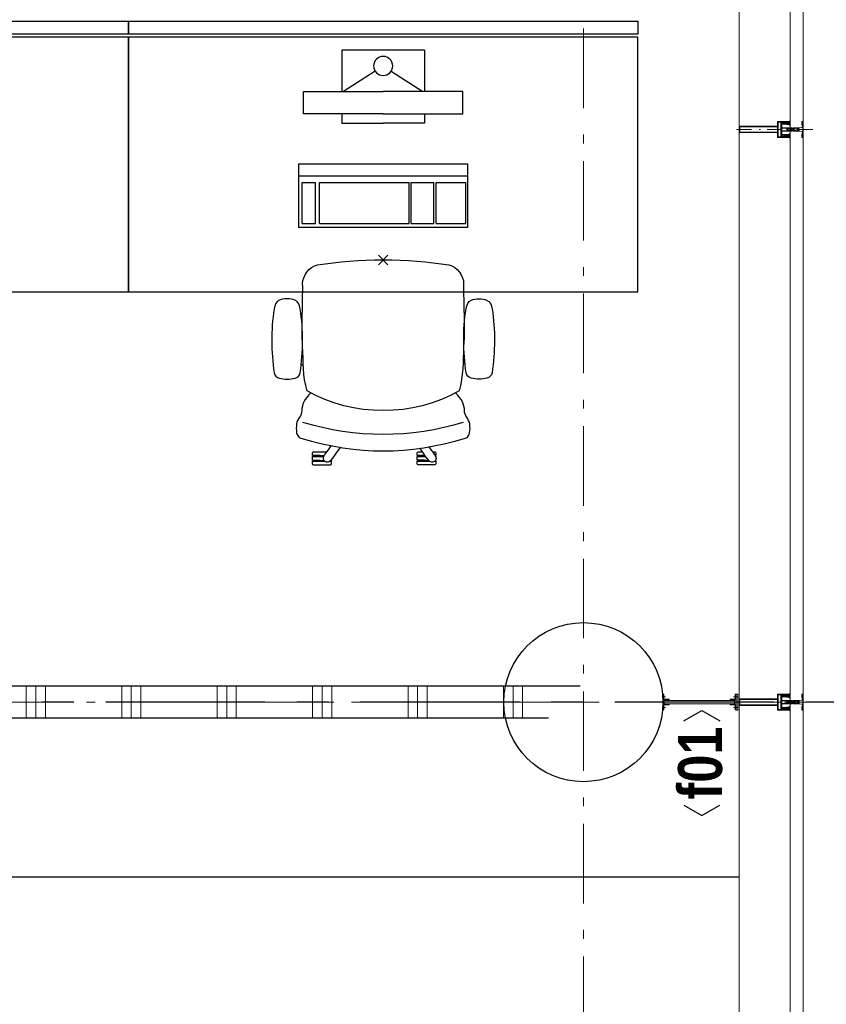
# Model space of a CAD drawing. Header units: millimetres. Extents: x 45699 to 251499, y 244 to 86446.
# Tile 205 of 240: x 238063 to 240598, y 50850 to 53945. Entities that reach past the tile are written whole.
import ezdxf
from ezdxf.enums import TextEntityAlignment as Align

# ---------------------------------------------------------------- set-up
doc = ezdxf.new("R2010")
doc.units = ezdxf.units.MM
doc.header["$LTSCALE"] = 400
doc.header["$PDMODE"] = 3
doc.header["$PDSIZE"] = 15
for name, pattern in [('CENTER', [2, 1.25, -0.25, 0.25, -0.25]), ('STYLE_06', [1.041641, 0.625, -0.208282, 0.069427, -0.138931]), ('STYLE_15', [0.240945, 0.11811, -0.059055, 0.004724, -0.059055]), ('STYLE_16', [0.177165, 0.11811, -0.059055])]:
    doc.linetypes.add(name, pattern=pattern)
for name, color, linetype in [('-gd', 2, 'Continuous'), ('inlay', 6, 'Continuous'), ('inr', 4, 'Continuous'), ('plat', 5, 'Continuous'), ('sona-s008_ip0', 7, 'Continuous'), ('stramien', 1, 'CENTER'), ('symbol', 1, 'Continuous')]:
    doc.layers.add(name, color=color, linetype=linetype)
for name, color, linetype, lineweight in [('Buitenkozijnen', 140, 'Continuous', 15), ('Kozijnmerken', 43, 'Continuous', 9), ('mat-beton (ihwg)', 5, 'Continuous', 25), ('mat-scheidingswand-horizontaal', 5, 'Continuous', 25), ('mat-staal', 5, 'Continuous', 25), ('None', 7, 'Continuous', 9)]:
    doc.layers.add(name, color=color, linetype=linetype, lineweight=lineweight)
doc.styles.add('Arial Narrow (bold)', font='ARIALNB.TTF', dxfattribs={"height": 172.861111})

# ---------------------------------------------------------------- blocks, each defined once
blk = doc.blocks.new('*U497')
at = {"layer": 'None', "color": 8, "lineweight": 5, "flags": 128}
for points in [[(-5, -154.3), (-5, -154.3, 0.414214), (-5.5, -154.8), (-5.5, -172.5), (-5.5, -172.5, 0.414214), (-5, -173), (-4, -173), (-4, -173, 0.414214), (-3.5, -172.5), (-3.5, -172.5, 0.414214), (-4, -172), (-4.5, -172), (-4.5, -168.8), (-4.5, -168.8, -0.414214), (-4, -168.3), (-2.7, -168.3), (-2.7, -168.3, 0.221695), (-1.9, -167.9), (-0.8, -166.5), (-0.8, -166.5, -0.466308), (0.8, -166.5), (2, -167.9), (2, -167.9, 0.221695), (2.7, -168.3), (4, -168.3), (4, -168.3, -0.414214), (4.5, -168.8), (4.5, -172), (4, -172), (4, -172, 0.414214), (3.5, -172.5), (3.5, -172.5, 0.414214), (4, -173), (5, -173), (5, -173, 0.414214), (5.5, -172.5), (5.5, -154.8), (5.5, -154.8, 0.414214), (5, -154.3), (4.7, -154.3), (4.7, -155), (4.7, -155, -0.414214), (4.4, -155.3), (4.1, -155.3), (4.1, -155.3, -0.414214), (3.3, -154.5), (3.3, -150.6), (3.3, -150.6, -0.414214), (4.1, -149.8), (4.4, -149.8), (4.4, -149.8, -0.414214), (4.7, -150.1), (4.7, -150.8), (5, -150.8), (5, -150.8, 0.414214), (5.5, -150.3), (5.5, -137.6), (5.5, -137.6, 0.351868), (5.3, -137.3), (5.3, -137.3, 0.351868), (4.9, -137.5), (4.1, -139.2), (4.1, -139.2, 0.314902), (4.2, -139.4), (4.5, -139.7), (4.5, -139.7, -0.198912), (4.5, -139.9), (4.5, -140.1), (4.5, -140.1, -0.198912), (4.5, -140.3), (4.2, -140.6), (4.2, -140.6, 0.414214), (4.2, -140.8), (4.5, -141.1), (4.5, -141.1, -0.198912), (4.5, -141.3), (4.5, -141.5), (4.5, -141.5, -0.198912), (4.5, -141.7), (4.2, -142), (4.2, -142, 0.414214), (4.2, -142.2), (4.5, -142.5), (4.5, -142.5, -0.198912), (4.5, -142.7), (4.5, -143.2), (4.5, -143.2, -0.087489), (4.5, -143.3), (4.2, -144.1), (4.2, -148.5), (4.2, -148.5, -0.414214), (3.9, -148.8), (-3.9, -148.8), (-3.9, -148.8, -0.414214), (-4.2, -148.5), (-4.2, -144.1), (-4.5, -143.3), (-4.5, -143.3, -0.087489), (-4.5, -143.2), (-4.5, -142.7), (-4.5, -142.7, -0.198912), (-4.4, -142.5), (-4.1, -142.2), (-4.1, -142.2, 0.414214), (-4.1, -142), (-4.4, -141.7), (-4.4, -141.7, -0.198912), (-4.5, -141.5), (-4.5, -141.3), (-4.5, -141.3, -0.198912), (-4.4, -141.1), (-4.1, -140.8), (-4.1, -140.8, 0.414214), (-4.1, -140.6), (-4.4, -140.3), (-4.4, -140.3, -0.198912), (-4.5, -140.1), (-4.5, -139.9), (-4.5, -139.9, -0.198912), (-4.4, -139.7), (-4.1, -139.4), (-4.1, -139.4, 0.314902), (-4.1, -139.2), (-4.9, -137.5), (-4.9, -137.5, 0.351868), (-5.3, -137.3), (-5.3, -137.3, 0.351868), (-5.5, -137.6), (-5.5, -150.3), (-5.5, -150.3, 0.414214), (-5, -150.8), (-4.7, -150.8), (-4.7, -150.1), (-4.7, -150.1, -0.414214), (-4.4, -149.8), (-4.1, -149.8), (-4.1, -149.8, -0.414214), (-3.3, -150.6), (-3.3, -154.5), (-3.3, -154.5, -0.414214), (-4.1, -155.3), (-4.4, -155.3), (-4.4, -155.3, -0.414214), (-4.7, -155), (-4.7, -154.3)], [(-1.8, -149.8, 0.414214), (-2.3, -150.3), (-2.3, -155.1), (-2.3, -155.1, 0.414214), (-2.1, -155.3), (2.1, -155.3), (2.1, -155.3, 0.414214), (2.3, -155.1), (2.3, -150.3), (2.3, -150.3, 0.414214), (1.8, -149.8), (-1.8, -149.8)], [(-4.5, -161.7, -0.414214), (-4, -161.2), (-2.7, -161.2), (-2.7, -161.2, 0.414214), (-2.5, -161), (-2.5, -160.4), (-2.5, -160.4, 0.414214), (-2.7, -160.2), (-4, -160.2), (-4, -160.2, -0.414214), (-4.5, -159.7), (-4.5, -156.8), (-4.5, -156.8, -0.414214), (-4, -156.3), (4, -156.3), (4, -156.3, -0.414214), (4.5, -156.8), (4.5, -159.7), (4.5, -159.7, -0.414214), (4, -160.2), (2.7, -160.2), (2.7, -160.2, 0.414214), (2.5, -160.4), (2.5, -161), (2.5, -161, 0.414214), (2.7, -161.2), (4, -161.2), (4, -161.2, -0.414214), (4.5, -161.7), (4.5, -166.8), (4.5, -166.8, -0.414214), (4, -167.3), (3, -167.3), (3, -167.3, -0.221695), (2.6, -167.1), (1.5, -165.9), (1.5, -165.9, 0.466308), (-1.5, -165.9), (-2.6, -167.1), (-2.6, -167.1, -0.221695), (-2.9, -167.3), (-4, -167.3), (-4, -167.3, -0.414214), (-4.5, -166.8), (-4.5, -161.7)]]:
    blk.add_lwpolyline(points, format="xyb", close=True, dxfattribs=at)
blk = doc.blocks.new('*U498')
at = {"layer": 'None', "color": 8, "lineweight": 5, "flags": 128}
for points in [[(-13.5, -182.8), (-13.5, -181.9), (-14.5, -181.1), (-14.5, -181.1, 0.36397), (-14.9, -181.1), (-14.9, -181.1), (-15.4, -181.5), (-15.4, -181.5, -0.36397), (-15.8, -181.5), (-15.8, -181.5), (-16.3, -181.1), (-16.3, -181.1, 0.36397), (-16.7, -181.1), (-16.7, -181.1), (-17.2, -181.5), (-17.2, -181.5, -0.36397), (-17.6, -181.5), (-17.6, -181.5), (-18.1, -181.1), (-18.1, -181.1, 0.36397), (-18.5, -181.1), (-18.5, -181.1), (-19, -181.5), (-19, -181.5, -0.36397), (-19.4, -181.5), (-19.4, -181.5), (-19.9, -181.1), (-19.9, -181.1, 0.36397), (-20.3, -181.1), (-20.3, -181.1), (-20.8, -181.5), (-20.8, -181.5, -0.36397), (-21.2, -181.5), (-21.2, -181.5), (-21.7, -181.1), (-21.7, -181.1, 0.36397), (-22.1, -181.1), (-22.1, -181.1), (-22.4, -181.3), (-23.2, -181.3), (-23.5, -181.1), (-23.5, -181.1, 0.36397), (-23.9, -181.1), (-23.9, -181.1), (-24.2, -181.3), (-24.5, -181.3), (-24.5, -181.3, -0.267949), (-24.8, -181.2), (-24.8, -181.2), (-24.9, -180.9), (-24.9, -180.9, 0.339454), (-25.3, -180.7), (-25.3, -180.7, 0.339454), (-25.5, -181), (-25.5, -181), (-25.5, -184.4), (-25.5, -184.4, 0.414214), (-25.2, -184.7), (-25.2, -184.7), (-24.3, -184.7), (-24.3, -184.7, 0.414214), (-24, -184.4), (-24, -184.4), (-24, -182.7), (-24, -182.7, 0.236068), (-24.1, -182.5), (-24.1, -182.5), (-24.1, -182.5, -0.548276), (-24, -182.2), (-24, -182.2, -0.548276), (-23.8, -182.4), (-23.8, -182.4), (-23.8, -182.4, 0.250388), (-23.6, -182.3), (-23.6, -182.3), (-22.8, -182.3), (-22.8, -182.3, -0.414214), (-22.5, -182.6), (-22.5, -182.6), (-22.5, -183.3), (-22.5, -183.3, 0.414214), (-22.2, -183.6), (-22.2, -183.6), (-22, -183.6), (-22, -183.6, 0.131652), (-21.8, -183.5), (-21.8, -183.5), (-20.5, -182.8), (-13.5, -182.8)], [(-6, -180.7), (-6, -180.7, -0.388879), (-8.7, -183.2), (-8.7, -183.2), (-20.4, -183.2), (-21.6, -183.9), (-22.9, -183.9), (-22.9, -182.7), (-23.8, -182.7), (-23.8, -184.8), (23.8, -184.8), (23.8, -182.7), (22.9, -182.7), (22.9, -183.9), (21.7, -183.9), (20.4, -183.2), (8.7, -183.2), (8.7, -183.2, -0.388879), (6, -180.7), (6, -180.7), (5.3, -173.2), (2.5, -173.2), (2.5, -171.2), (-2.5, -171.2), (-2.5, -173.2), (-5.3, -173.2), (-6, -180.7)], [(13.5, -182.8), (13.5, -181.9), (14.5, -181.1), (14.5, -181.1, -0.36397), (14.9, -181.1), (14.9, -181.1), (15.4, -181.5), (15.4, -181.5, 0.36397), (15.8, -181.5), (15.8, -181.5), (16.3, -181.1), (16.3, -181.1, -0.36397), (16.7, -181.1), (16.7, -181.1), (17.2, -181.5), (17.2, -181.5, 0.36397), (17.6, -181.5), (17.6, -181.5), (18.1, -181.1), (18.1, -181.1, -0.36397), (18.5, -181.1), (18.5, -181.1), (19, -181.5), (19, -181.5, 0.36397), (19.4, -181.5), (19.4, -181.5), (19.9, -181.1), (19.9, -181.1, -0.36397), (20.3, -181.1), (20.3, -181.1), (20.8, -181.5), (20.8, -181.5, 0.36397), (21.2, -181.5), (21.2, -181.5), (21.7, -181.1), (21.7, -181.1, -0.36397), (22.1, -181.1), (22.1, -181.1), (22.4, -181.3), (23.2, -181.3), (23.5, -181.1), (23.5, -181.1, -0.36397), (23.9, -181.1), (23.9, -181.1), (24.2, -181.3), (24.5, -181.3), (24.5, -181.3, 0.267949), (24.8, -181.2), (24.8, -181.2), (25, -180.9), (25, -180.9, -0.339454), (25.3, -180.7), (25.3, -180.7, -0.339454), (25.5, -181), (25.5, -181), (25.5, -184.4), (25.5, -184.4, -0.414214), (25.2, -184.7), (25.2, -184.7), (24.3, -184.7), (24.3, -184.7, -0.414214), (24, -184.4), (24, -184.4), (24, -182.7), (24, -182.7, -0.236068), (24.1, -182.5), (24.1, -182.5), (24.1, -182.5, 0.548276), (24.1, -182.2), (24.1, -182.2, 0.548276), (23.9, -182.4), (23.9, -182.4), (23.9, -182.4, -0.250388), (23.6, -182.3), (23.6, -182.3), (22.8, -182.3), (22.8, -182.3, 0.414214), (22.5, -182.6), (22.5, -182.6), (22.5, -183.3), (22.5, -183.3, -0.414214), (22.2, -183.6), (22.2, -183.6), (22, -183.6), (22, -183.6, -0.131652), (21.8, -183.5), (21.8, -183.5), (20.5, -182.8), (13.5, -182.8)]]:
    blk.add_lwpolyline(points, format="xyb", close=True, dxfattribs=at)
blk = doc.blocks.new('verticale stijl 150x50 UV')
at = {"layer": 'None', "color": 8, "linetype": 'STYLE_15', "lineweight": 5}
blk.add_line((0, -216), (0, 35), dxfattribs=at)
at = {"layer": 'None', "color": 8, "lineweight": 5}
for p, q in [((-25.6, -142.7), (-25.6, -142.7)), ((-25.6, -144.4), (-25.6, -144.4)), ((-24.8, -133.4), (-24.8, -133.4)), ((-24.8, -134.2), (-24.8, -134.2)), ((-24.8, -135), (-24.8, -135)), ((-24.8, -135.8), (-24.8, -135.8)), ((-24.8, -136.6), (-24.8, -136.6)), ((-24.8, -137.4), (-24.8, -137.4)), ((-24.8, -138.3), (-24.8, -138.3)), ((-24.8, -139.1), (-24.8, -139.1)), ((-24.8, -139.9), (-24.8, -139.9)), ((-24.8, -140.7), (-24.8, -140.7)), ((-24.8, -141.5), (-24.8, -141.5)), ((-24.8, -142.3), (-24.8, -142.3)), ((-24.8, -143.1), (-24.8, -143.1)), ((-24.8, -144.8), (-24.8, -144.8)), ((-24, -133), (-24, -133)), ((-24, -133.8), (-24, -133.8)), ((-24, -134.6), (-24, -134.6)), ((-24, -135.4), (-24, -135.4)), ((-24, -136.2), (-24, -136.2)), ((-24, -137), (-24, -137)), ((-24, -137.9), (-24, -137.9)), ((-24, -138.7), (-24, -138.7)), ((-24, -139.5), (-24, -139.5)), ((-24, -140.3), (-24, -140.3)), ((-24, -141.1), (-24, -141.1)), ((-24, -141.9), (-24, -141.9)), ((-24, -142.7), (-24, -142.7)), ((-24, -144.4), (-24, -144.4)), ((-23.2, -133.4), (-23.2, -133.4)), ((-23.2, -134.2), (-23.2, -134.2)), ((-23.2, -135), (-23.2, -135)), ((-23.2, -135.8), (-23.2, -135.8)), ((-23.2, -136.6), (-23.2, -136.6)), ((-23.2, -137.4), (-23.2, -137.4)), ((-23.2, -138.3), (-23.2, -138.3)), ((-23.2, -139.1), (-23.2, -139.1)), ((-23.2, -139.9), (-23.2, -139.9)), ((-23.2, -140.7), (-23.2, -140.7)), ((-23.2, -141.5), (-23.2, -141.5)), ((-23.2, -144.8), (-23.2, -144.8)), ((-22.4, -133), (-22.4, -133)), ((-22.4, -133.8), (-22.4, -133.8)), ((-22.4, -134.6), (-22.4, -134.6)), ((-22.4, -140.3), (-22.4, -140.3)), ((-22.4, -141.1), (-22.4, -141.1)), ((-22.4, -144.4), (-22.4, -144.4)), ((-21.6, -126.9), (-21.6, -126.9)), ((-21.6, -127.7), (-21.6, -127.7)), ((-21.6, -128.5), (-21.6, -128.5)), ((-21.6, -129.3), (-21.6, -129.3)), ((-21.6, -130.1), (-21.6, -130.1)), ((-21.6, -130.9), (-21.6, -130.9)), ((-21.6, -131.8), (-21.6, -131.8)), ((-21.6, -132.6), (-21.6, -132.6)), ((-21.6, -133.4), (-21.6, -133.4)), ((-21.6, -134.2), (-21.6, -134.2)), ((-21.6, -135), (-21.6, -135)), ((-21.6, -139.9), (-21.6, -139.9)), ((-21.6, -140.7), (-21.6, -140.7)), ((-21.6, -141.5), (-21.6, -141.5)), ((-21.6, -144.8), (-21.6, -144.8)), ((-20.7, -126.5), (-20.7, -126.5)), ((-20.7, -128.9), (-20.7, -128.9)), ((-20.7, -129.7), (-20.7, -129.7)), ((-20.7, -130.5), (-20.7, -130.5)), ((-20.7, -131.4), (-20.7, -131.4)), ((-20.7, -132.2), (-20.7, -132.2)), ((-20.7, -133), (-20.7, -133)), ((-20.7, -133.8), (-20.7, -133.8)), ((-20.7, -134.6), (-20.7, -134.6)), ((-20.7, -135.4), (-20.7, -135.4)), ((-20.7, -136.2), (-20.7, -136.2)), ((-20.7, -137), (-20.7, -137)), ((-20.7, -137.9), (-20.7, -137.9)), ((-20.7, -138.7), (-20.7, -138.7)), ((-20.7, -139.5), (-20.7, -139.5)), ((-20.7, -140.3), (-20.7, -140.3)), ((-20.7, -141.1), (-20.7, -141.1)), ((-20.7, -144.4), (-20.7, -144.4)), ((-19.9, -126.1), (-19.9, -126.1)), ((-19.9, -130.1), (-19.9, -130.1)), ((-19.9, -130.9), (-19.9, -130.9)), ((-19.9, -131.8), (-19.9, -131.8)), ((-19.9, -132.6), (-19.9, -132.6)), ((-19.9, -133.4), (-19.9, -133.4)), ((-19.9, -134.2), (-19.9, -134.2)), ((-19.9, -135), (-19.9, -135)), ((-19.9, -135.8), (-19.9, -135.8)), ((-19.9, -136.6), (-19.9, -136.6)), ((-19.9, -137.4), (-19.9, -137.4)), ((-19.9, -138.3), (-19.9, -138.3)), ((-19.9, -139.1), (-19.9, -139.1)), ((-19.9, -139.9), (-19.9, -139.9)), ((-19.9, -140.7), (-19.9, -140.7)), ((-19.9, -141.5), (-19.9, -141.5)), ((-19.9, -142.3), (-19.9, -142.3)), ((-19.9, -143.1), (-19.9, -143.1)), ((-19.9, -143.9), (-19.9, -143.9)), ((-19.1, -126.5), (-19.1, -126.5)), ((-19.1, -127.3), (-19.1, -127.3)), ((-19.1, -128.9), (-19.1, -128.9)), ((-19.1, -129.7), (-19.1, -129.7)), ((-19.1, -130.5), (-19.1, -130.5)), ((-19.1, -131.4), (-19.1, -131.4)), ((-19.1, -132.2), (-19.1, -132.2)), ((-19.1, -133), (-19.1, -133)), ((-19.1, -133.8), (-19.1, -133.8)), ((-19.1, -134.6), (-19.1, -134.6)), ((-19.1, -140.3), (-19.1, -140.3)), ((-19.1, -141.1), (-19.1, -141.1)), ((-19.1, -141.9), (-19.1, -141.9)), ((-18.3, -127.7), (-18.3, -127.7)), ((-18.3, -128.5), (-18.3, -128.5)), ((-18.3, -129.3), (-18.3, -129.3)), ((-18.3, -133.4), (-18.3, -133.4)), ((-18.3, -134.2), (-18.3, -134.2)), ((-18.3, -135), (-18.3, -135)), ((-18.3, -139.9), (-18.3, -139.9)), ((-18.3, -140.7), (-18.3, -140.7)), ((-18.3, -141.5), (-18.3, -141.5)), ((-18.3, -142.3), (-18.3, -142.3)), ((-17.5, -133), (-17.5, -133)), ((-17.5, -133.8), (-17.5, -133.8)), ((-17.5, -134.6), (-17.5, -134.6)), ((-17.5, -135.4), (-17.5, -135.4)), ((-17.5, -136.2), (-17.5, -136.2)), ((-17.5, -137), (-17.5, -137)), ((-17.5, -137.9), (-17.5, -137.9)), ((-17.5, -138.7), (-17.5, -138.7)), ((-17.5, -139.5), (-17.5, -139.5)), ((-17.5, -140.3), (-17.5, -140.3)), ((-17.5, -141.1), (-17.5, -141.1)), ((-17.5, -141.9), (-17.5, -141.9)), ((-17.5, -142.7), (-17.5, -142.7)), ((-16.7, -133.4), (-16.7, -133.4)), ((-16.7, -134.2), (-16.7, -134.2)), ((-16.7, -135), (-16.7, -135)), ((-16.7, -135.8), (-16.7, -135.8)), ((-16.7, -136.6), (-16.7, -136.6)), ((-16.7, -137.4), (-16.7, -137.4)), ((-16.7, -138.3), (-16.7, -138.3)), ((-16.7, -139.1), (-16.7, -139.1)), ((-16.7, -139.9), (-16.7, -139.9)), ((-16.7, -140.7), (-16.7, -140.7)), ((-16.7, -141.5), (-16.7, -141.5)), ((-16.7, -142.3), (-16.7, -142.3)), ((-16.7, -143.1), (-16.7, -143.1)), ((-15.9, -141.1), (-15.9, -141.1)), ((-15.9, -141.9), (-15.9, -141.9)), ((-15.9, -142.7), (-15.9, -142.7)), ((-15.9, -144.4), (-15.9, -144.4)), ((-15.1, -142.3), (-15.1, -142.3)), ((-15.1, -143.1), (-15.1, -143.1)), ((-15.1, -143.9), (-15.1, -143.9)), ((-15.1, -144.8), (-15.1, -144.8)), ((-14.2, -141.9), (-14.2, -141.9)), ((-14.2, -142.7), (-14.2, -142.7)), ((-14.2, -143.5), (-14.2, -143.5)), ((-14.2, -144.4), (-14.2, -144.4)), ((-13.4, -143.1), (-13.4, -143.1)), ((-13.4, -143.9), (-13.4, -143.9))]:
    blk.add_line(p, q, dxfattribs=at)
at = {"layer": 'None', "color": 8, "linetype": 'STYLE_16', "lineweight": 5}
for p, q in [((-2.2, -155.1), (0, -154.5)), ((2.3, -155.1), (0, -154.5)), ((-2.2, -156.7), (-2.2, -155.1)), ((-1.5, -156.9), (-1.5, -155)), ((-1, -157), (-1, -155.1)), ((1, -157), (1, -155.1)), ((1.5, -156.9), (1.5, -155)), ((2.3, -156.7), (2.3, -155.1))]:
    blk.add_line(p, q, dxfattribs=at)
at = {"layer": 'None', "color": 8, "linetype": 'Continuous', "lineweight": 5, "flags": 128}
for points in [[(-10, 15.4), (10, 15.4), (10, -104.8), (25, -104.8), (25, -116.8), (-25, -116.8), (-25, -104.8), (-10, -104.8)], [(-8, 13.4), (-8, -104.8), (8, -104.8), (8, 13.4)], [(8, -106.8), (-8, -106.8), (-23, -106.8), (-23, -114.8), (23, -114.8), (23, -106.8)]]:
    blk.add_lwpolyline(points, close=True, dxfattribs=at)
at = {"layer": 'None', "color": 8, "lineweight": 5, "flags": 128}
for points in [[(25, -132.6), (25, -116.8), (23.1, -116.8), (-23.1, -116.8), (-25, -116.8), (-25, -132.6), (-22.1, -132.6), (-22.1, -128), (-22.6, -128), (-22.6, -126.6), (-22.1, -126.6), (-22.1, -124.7), (-21.9, -124.5), (-21.9, -120.3), (-21.9, -120.3, -0.414214), (-20.2, -118.6), (-20.1, -118.6), (-20.1, -118.6, -0.414214), (-18.4, -120.3), (-18.4, -124.5), (-18.2, -124.7), (-18.2, -126.6), (-17.7, -126.6), (-17.7, -128), (-18.2, -128), (-18.2, -132.6), (-16.3, -132.6), (-16.3, -119.8), (-16.3, -119.8, -0.414214), (-15.1, -118.6), (-15.1, -118.6), (-6.5, -118.6), (-6.5, -118.6, -0.414214), (-5.3, -119.8), (-5.3, -136.8), (-3.9, -136.8), (-3.9, -139.6), (-4.3, -140), (-3.9, -140.4), (-3.9, -141), (-4.3, -141.4), (-3.9, -141.8), (-3.9, -142.4), (-4.3, -142.8), (-3.9, -143.8), (-3.9, -148.6), (-2.2, -148.6), (-2.2, -137.8), (-2.2, -137.8, -0.414214), (0, -135.6), (0, -135.6), (0, -135.6, -0.414214), (2.2, -137.8), (2.2, -148.6), (3.9, -148.6), (3.9, -143.8), (4.3, -142.8), (3.9, -142.4), (3.9, -141.8), (4.3, -141.4), (3.9, -141), (3.9, -140.4), (4.3, -140), (3.9, -139.6), (3.9, -136.8), (5.4, -136.8), (5.4, -119.8), (5.4, -119.8, -0.414214), (6.6, -118.6), (6.6, -118.6), (15.1, -118.6), (15.1, -118.6, -0.414214), (16.3, -119.8), (16.3, -132.6), (18.2, -132.6), (18.2, -128), (17.7, -128), (17.7, -126.6), (18.2, -126.6), (18.2, -124.7), (18.5, -124.5), (18.5, -120.3), (18.5, -120.3, -0.414214), (20.2, -118.6), (20.2, -118.6), (20.2, -118.6, -0.414214), (21.9, -120.3), (21.9, -124.5), (22.1, -124.7), (22.1, -126.6), (22.6, -126.6), (22.6, -128), (22.1, -128), (22.1, -132.6)], [(-14.8, -144.8), (-14.8, -144.8, 0.390793), (-13.2, -143.5), (-13.2, -143.5, 0.390793), (-14.4, -141.8), (-14.4, -141.8, -0.352623), (-16, -139.9), (-16, -133.1), (-16, -133.1, 0.414214), (-16.3, -132.8), (-17.6, -132.8), (-18.1, -133), (-18.1, -133, -0.520293), (-18.3, -132.8), (-18.3, -130.1), (-18.2, -130), (-18.2, -128), (-18.2, -128, -0.577863), (-18.1, -127.7), (-18, -127.7), (-18, -127.7, 0.366605), (-17.7, -127.5), (-17.7, -127.5, 0.366605), (-17.9, -127.1), (-17.9, -127.1, -0.130834), (-19.2, -126.1), (-19.2, -126.1, 0.439074), (-20.7, -126.1), (-20.7, -126.1, -0.133252), (-22, -127.1), (-22, -127.1, 0.366605), (-22.2, -127.5), (-22.2, -127.5, 0.366605), (-21.9, -127.7), (-21.8, -127.7), (-21.8, -127.7, -0.577455), (-21.8, -128), (-21.8, -130), (-21.6, -130.1), (-21.6, -132.8), (-21.6, -132.8, -0.52048), (-21.9, -133), (-22.4, -132.8), (-24.7, -132.8), (-24.7, -132.8, 0.414214), (-25, -133.1), (-25, -140.9), (-25, -140.9, -0.255976), (-25.9, -142.6), (-25.9, -142.6, 0.749676), (-25.3, -144.8), (-21.2, -144.8), (-21.2, -144.8, 0.414214), (-19.2, -142.8), (-19.2, -142.8, -0.402808), (-18.7, -142.3), (-18.7, -142.3, -0.402808), (-18.2, -142.8), (-18.2, -142.8, 0.233259), (-18, -143.1), (-14.6, -143.6), (-14.6, -143.6, -0.419014), (-14.5, -143.7), (-14.5, -143.7, -0.419014), (-14.6, -143.8), (-16, -143.8), (-16, -143.8, 0.414214), (-16.5, -144.3), (-16.5, -144.3, 0.414214), (-16, -144.8)], [(-23.2, -141.6), (-23.2, -141.6, 0.418874), (-23.7, -142.1), (-23.7, -142.1, -0.396568), (-25.3, -143.4), (-25.3, -143.4, 0.437017), (-25.7, -143.7), (-25.7, -143.7, 0.437017), (-25.4, -144), (-21.9, -144), (-21.9, -144, 0.263556), (-20.2, -143), (-20.2, -143, 0.552342), (-20.8, -141.8)], [(-23, -135.9), (-23, -135.9, -0.414214), (-22.1, -135), (-22.1, -135, -0.414214), (-21.3, -135.9), (-21.3, -138.8), (-21.3, -138.8, -0.414214), (-22.1, -139.6), (-22.1, -139.6, -0.414214), (-23, -138.8)], [(-21, -127.8, -0.29188), (-20.8, -127.3), (-20.3, -126.9), (-20.3, -126.9, -0.344328), (-19.7, -126.9), (-19.2, -127.3), (-19.2, -127.3, -0.29188), (-19, -127.8), (-19.4, -129.5), (-19.4, -129.5, -0.348796), (-20, -130), (-20, -130, -0.348796), (-20.6, -129.5), (-21, -127.8)], [(-18.8, -139.6, -0.414214), (-19.7, -138.8), (-19.7, -135.9), (-19.7, -135.9, -0.414214), (-18.8, -135), (-18.8, -135, -0.414214), (-18, -135.9), (-18, -138.8), (-18, -138.8, -0.414214), (-18.8, -139.6)], [(0, -157.1), (0, -157.1, -0.163834), (-4.3, -155.6), (-4.3, -155.6), (-4.3, -155.6, -0.234469), (-4.7, -154.8), (-4.7, -154.8), (-4.7, -153.6), (4.8, -153.6), (4.8, -154.8), (4.8, -154.8, -0.234469), (4.4, -155.6), (4.4, -155.6), (4.4, -155.6, -0.163834), (0, -157.1), (0, -157.1)], [(14.8, -144.8), (14.8, -144.8, -0.390793), (13.3, -143.5), (13.3, -143.5, -0.390793), (14.4, -141.8), (14.4, -141.8, 0.352623), (16, -139.9), (16, -133.1), (16, -133.1, -0.414214), (16.3, -132.8), (17.6, -132.8), (18.1, -133), (18.1, -133, 0.520293), (18.4, -132.8), (18.4, -130.1), (18.2, -130), (18.2, -128), (18.2, -128, 0.577863), (18.2, -127.7), (18.1, -127.7), (18.1, -127.7, -0.366605), (17.8, -127.5), (17.8, -127.5, -0.366605), (18, -127.1), (18, -127.1, 0.130834), (19.3, -126.1), (19.3, -126.1, -0.439074), (20.7, -126.1), (20.7, -126.1, 0.133252), (22.1, -127.1), (22.1, -127.1, -0.366605), (22.3, -127.5), (22.3, -127.5, -0.366605), (22, -127.7), (21.9, -127.7), (21.9, -127.7, 0.577455), (21.8, -128), (21.8, -130), (21.7, -130.1), (21.7, -132.8), (21.7, -132.8, 0.52048), (21.9, -133), (22.4, -132.8), (24.7, -132.8), (24.7, -132.8, -0.414214), (25, -133.1), (25, -140.9), (25, -140.9, 0.255976), (25.9, -142.6), (25.9, -142.6, -0.749676), (25.3, -144.8), (21.2, -144.8), (21.2, -144.8, -0.414214), (19.2, -142.8), (19.2, -142.8, 0.402808), (18.7, -142.3), (18.7, -142.3, 0.402808), (18.2, -142.8), (18.2, -142.8, -0.233259), (18, -143.1), (14.6, -143.6), (14.6, -143.6, 0.419014), (14.5, -143.7), (14.5, -143.7, 0.419014), (14.6, -143.8), (16, -143.8), (16, -143.8, -0.414214), (16.5, -144.3), (16.5, -144.3, -0.414214), (16, -144.8)], [(18.9, -139.6, 0.414214), (19.7, -138.8), (19.7, -135.9), (19.7, -135.9, 0.414214), (18.9, -135), (18.9, -135, 0.414214), (18, -135.9), (18, -138.8), (18, -138.8, 0.414214), (18.9, -139.6)], [(21, -127.8, 0.29188), (20.8, -127.3), (20.3, -126.9), (20.3, -126.9, 0.344328), (19.7, -126.9), (19.2, -127.3), (19.2, -127.3, 0.29188), (19, -127.8), (19.4, -129.5), (19.4, -129.5, 0.348796), (20, -130), (20, -130, 0.348796), (20.6, -129.5), (21, -127.8)], [(23.2, -141.6), (23.2, -141.6, -0.418874), (23.7, -142.1), (23.7, -142.1, 0.396568), (25.3, -143.4), (25.3, -143.4, -0.437017), (25.7, -143.7), (25.7, -143.7, -0.437017), (25.4, -144), (21.9, -144), (21.9, -144, -0.263556), (20.2, -143), (20.2, -143, -0.552342), (20.8, -141.8)], [(23, -135.9), (23, -135.9, 0.414214), (22.2, -135), (22.2, -135, 0.414214), (21.3, -135.9), (21.3, -138.8), (21.3, -138.8, 0.414214), (22.2, -139.6), (22.2, -139.6, 0.414214), (23, -138.8)]]:
    blk.add_lwpolyline(points, format="xyb", close=True, dxfattribs=at)
blk.add_lwpolyline([(4, -118.6), (4, -134.3), (-4, -134.3), (-4, -118.6)], close=True, dxfattribs=at)
at = {"layer": 'None', "color": 8, "linetype": 'STYLE_16', "lineweight": 5}
for centre, radius, start, end in [((-1.6, -158.4), 3.38, 79.3357, 100.6643), ((0, -163.2), 8.16, 82.9585, 97.0415), ((0, -160.4), 3.5, 73.4149, 106.5851), ((1.6, -158.4), 3.38, 79.3357, 100.6643)]:
    blk.add_arc(centre, radius, start, end, dxfattribs=at)
at = {"layer": 'None', "color": 7}
for name in ['*U497', '*U498']:
    blk.add_blockref(name, (0, 0), dxfattribs=at)
blk = doc.blocks.new('Vliesgevelelement 4 150x50 1_200')
at = {"layer": 'Buitenkozijnen', "color": 7, "xscale": -1, "rotation": 270.0000000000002}
blk.add_blockref('verticale stijl 150x50 UV', (-5.2, 0), dxfattribs=at)
blk = doc.blocks.new('*X1161')
at = {"layer": 'None', "lineweight": 9}
for p, q in [((46800, 8200), (46800, 8300)), ((46830, 8200), (46830, 8300)), ((46860, 8200), (46860, 8300)), ((47100, 8200), (47100, 8300)), ((47130, 8200), (47130, 8300)), ((47160, 8200), (47160, 8300)), ((47400, 8200), (47400, 8300)), ((47430, 8200), (47430, 8300)), ((47460, 8200), (47460, 8300)), ((47700, 8200), (47700, 8300)), ((47730, 8200), (47730, 8300)), ((47760, 8200), (47760, 8300)), ((48000, 8200), (48000, 8300)), ((48030, 8200), (48030, 8300)), ((48060, 8200), (48060, 8300)), ((48300, 8200), (48300, 8300)), ((48330, 8200), (48330, 8300)), ((48360, 8200), (48360, 8300)), ((48600, 8200), (48600, 8300)), ((48630, 8200), (48630, 8300)), ((48660, 8200), (48660, 8300)), ((48900, 8200), (48900, 8300)), ((48930, 8200), (48930, 8300)), ((48960, 8200), (48960, 8300)), ((49200, 8200), (49200, 8300)), ((49230, 8200), (49230, 8300)), ((49260, 8200), (49260, 8300)), ((49500, 8200), (49500, 8300)), ((49530, 8200), (49530, 8300)), ((49560, 8200), (49560, 8300)), ((49800, 8200), (49800, 8300)), ((49830, 8200), (49830, 8300)), ((49860, 8200), (49860, 8300)), ((50100, 8200), (50100, 8300)), ((50130, 8200), (50130, 8300)), ((50160, 8200), (50160, 8300)), ((50400, 8200), (50400, 8300)), ((50430, 8200), (50430, 8300)), ((50460, 8200), (50460, 8300)), ((50700, 8200), (50700, 8300)), ((50730, 8200), (50730, 8300)), ((50760, 8200), (50760, 8300))]:
    blk.add_line(p, q, dxfattribs=at)
blk = doc.blocks.new('Kolom O 500')
at = {"layer": 'mat-beton (ihwg)', "lineweight": 25}
blk.add_circle((0, 0), 250, dxfattribs=at)
blk = doc.blocks.new('*U1234')
at = {"layer": 'None', "color": 8, "linetype": 'Continuous', "lineweight": 5}
for points in [[(253.3, 5.2), (475, 5.2), (475, -4.8), (253.3, -4.8)], [(253.3, 0.6), (475, 0.6), (475, -0.2), (253.3, -0.2)]]:
    blk.add_lwpolyline(points, close=True, dxfattribs=at)
blk = doc.blocks.new('*U1235')
at = {"layer": 'mat-staal', "color": 8, "lineweight": 5}
for p, q in [((247.3, 17), (258.1, 17)), ((247.3, -16.6), (258.1, -16.6))]:
    blk.add_line(p, q, dxfattribs=at)
for points in [[(250, 6), (250, 25), (253, 25), (253, 22), (253, 10.6), (253, 9), (269, 9), (269, 6)], [(250, -24.6), (250, -5.6), (269, -5.6), (269, -8.6), (253, -8.6), (253, -20.4), (253, -21.6), (253, -24.6)]]:
    blk.add_lwpolyline(points, close=True, dxfattribs=at)
blk = doc.blocks.new('*U1236')
at = {"layer": 'mat-staal', "color": 8, "lineweight": 5}
for p, q in [((482.7, 17), (471.9, 17)), ((482.7, -16.6), (471.9, -16.6))]:
    blk.add_line(p, q, dxfattribs=at)
for points in [[(480, 6), (480, 25), (477, 25), (477, 22), (477, 10.6), (477, 9), (461, 9), (461, 6)], [(480, -24.6), (480, -5.6), (461, -5.6), (461, -8.6), (477, -8.6), (477, -20.4), (477, -21.6), (477, -24.6)]]:
    blk.add_lwpolyline(points, close=True, dxfattribs=at)
blk = doc.blocks.new('Glasstrook G kolom-vliesgevel')
at = {"layer": 'mat-staal', "color": 8, "lineweight": 5}
blk.add_lwpolyline([(480, 25.3), (485, 25.3), (485, -24.7), (480, -24.7)], close=True, dxfattribs=at)
at = {"layer": 'mat-staal'}
for name in ['*U1235', '*U1236']:
    blk.add_blockref(name, (0, 0), dxfattribs=at)
at = {"layer": 'None', "color": 7}
blk.add_blockref('*U1234', (0, 0), dxfattribs=at)
blk = doc.blocks.new('Kozijnmerk 50')
at = {"layer": 'Kozijnmerken', "color": 92, "linetype": 'Continuous', "lineweight": 25}
for points in [[(-132.2, 50.6), (-164.8, -5.8), (-132.2, -62.1)], [(132.2, 50.6), (164.8, -5.8), (132.2, -62.1)]]:
    blk.add_lwpolyline(points, dxfattribs=at)
at = {"layer": 'None', "color": 43, "style": 'Arial Narrow (bold)'}
blk.add_attdef('merk', text='', height=138.3, dxfattribs=at).set_placement((0, 0), align=Align.MIDDLE_CENTER)
blk = doc.blocks.new('*U1435')
at = {"layer": 'Buitenkozijnen', "color": 140, "linetype": 'Continuous', "lineweight": 15}
for points in [[(51601.1, -5040), (51601.1, 28036)], [(51601.1, -5040), (51601.1, 28036), (51641.1, 28036), (51641.1, -5040)], [(51601.1, -5040), (51601.1, 28036), (51641.1, 28036), (51641.1, -5040)], [(51641.1, -5040), (51641.1, 28036)]]:
    blk.add_lwpolyline(points, close=True, dxfattribs=at)
blk = doc.blocks.new('SONA-S008_B2')
at = {"layer": '-gd'}
blk.add_open_spline([(-253, -509.5), (-87.8, -560.2), (87.8, -560.2), (253, -509.5)], degree=3, dxfattribs=at)
for points in [[(-206.6, -15.8), (-79.4, 5.3), (79.6, 5.3), (206.6, -15.8)], [(-253, -73.9), (-253.4, -51.6), (-233.1, -20.2), (-206.6, -15.8)], [(206.6, -15.8), (233.1, -20.2), (253.4, -51.6), (253, -73.9)], [(-253, -272.1), (-257.1, -206.8), (-252.1, -139.2), (-253, -73.9)], [(253, -73.9), (252.1, -139.2), (257.1, -206.8), (253, -272.1)], [(-277.9, -126.1), (-287.8, -121.3), (-315.3, -121.3), (-325.3, -126.1)], [(277.9, -126.1), (287.8, -121.3), (315.3, -121.3), (325.3, -126.1)], [(-342.5, -153.6), (-353.5, -221.1), (-351.5, -287.6), (-342.5, -355.4)], [(-325.3, -126.1), (-337, -131.7), (-340.4, -140.8), (-342.5, -153.6)], [(-260.7, -153.6), (-262.7, -140.8), (-266.2, -131.7), (-277.9, -126.1)], [(-260.7, -355.4), (-251.6, -287.6), (-249.7, -221.1), (-260.7, -153.6)], [(260.6, -355.4), (251.6, -287.6), (249.7, -221.1), (260.6, -153.6)], [(260.6, -153.6), (262.7, -140.8), (266.2, -131.7), (277.9, -126.1)], [(325.3, -126.1), (337, -131.7), (340.4, -140.8), (342.5, -153.6)], [(342.5, -153.6), (353.4, -221.1), (351.5, -287.6), (342.5, -355.4)], [(-238.9, -411.5), (-253, -365.7), (-250.2, -318.7), (-253, -272.1)], [(253, -272.1), (250.2, -318.7), (253, -365.7), (238.9, -411.5)], [(-255.2, -303.9), (-254.1, -304.3), (-252.9, -304.7), (-251.7, -305.1)], [(251.9, -297.7), (252.9, -297.4), (253.8, -297.1), (254.7, -296.8)], [(-250.7, -332.5), (-253.1, -331.7), (-255.4, -330.9), (-257.6, -330.2)], [(256.9, -323.2), (255, -323.8), (253.1, -324.4), (251, -325.1)], [(-342.5, -355.4), (-341.5, -363), (-333.6, -369.9), (-326.1, -371.8)], [(-277, -371.8), (-269.5, -369.9), (-261.7, -363), (-260.7, -355.4)], [(277, -371.8), (269.5, -369.9), (261.7, -363), (260.6, -355.4)], [(342.5, -355.4), (341.5, -363), (333.6, -369.9), (326.1, -371.8)], [(-326.1, -371.8), (-310.3, -375.7), (-292.8, -375.7), (-277, -371.8)], [(326.1, -371.8), (310.3, -375.7), (292.8, -375.7), (277, -371.8)], [(-227.3, -418.1), (-247.1, -436.6), (-255.7, -455.2), (-255.5, -473.7)], [(238.9, -411.5), (95.4, -494.5), (-95.5, -494.5), (-238.9, -411.5)], [(255.5, -473.7), (255.7, -455.2), (247.1, -436.6), (227.3, -418.1)], [(-255.5, -473.7), (-255.4, -489), (-270.3, -500.1), (-272.1, -515.2)], [(272.1, -515.2), (270.3, -500.1), (255.4, -489), (255.5, -473.7)], [(-272.1, -515.2), (-274.4, -533.8), (-273.7, -555.7), (-258.6, -560.1)], [(258.6, -560.1), (273.7, -555.6), (274.4, -533.8), (272.1, -515.2)], [(-258.6, -560.1), (-77.4, -613.6), (78.8, -613.6), (258.6, -560.1)], [(-185.5, -615.4), (-185.5, -615.4), (-176.5, -602.9), (-162.6, -583.8)], [(143.7, -587.5), (156, -604.4), (163.9, -615.2), (163.9, -615.2)], [(-222.4, -606.9), (-222.4, -604.9), (-220.7, -603.3), (-218.7, -603.3)], [(-222.4, -615.1), (-222.4, -615.1), (-222.4, -606.9), (-222.4, -606.9)], [(-218.8, -615.1), (-218.8, -615.1), (-222.4, -615.1), (-222.4, -615.1)], [(-222.4, -629.9), (-222.4, -629.9), (-222.4, -618.1), (-222.4, -618.1)], [(-222.4, -618.1), (-222.4, -618.1), (-198.5, -618.1), (-198.5, -618.1)], [(-198.5, -615.1), (-198.5, -615.1), (-218.8, -615.1), (-218.8, -615.1)], [(-218.7, -603.3), (-218.7, -603.3), (-192, -603.3), (-176.8, -603.3)], [(-198.5, -618.1), (-198.5, -618.1), (-198.5, -615.1), (-198.5, -615.1)], [(-198.5, -615.1), (-198.5, -615.1), (-186.7, -615.2), (-186.7, -615.2)], [(-198.5, -618.1), (-198.5, -618.1), (-189.1, -618.2), (-187.1, -618.2)], [(-182.7, -633.4), (-188.4, -629.2), (-189.7, -621.1), (-185.5, -615.4)], [(-185.4, -615.2), (-186.2, -615.2), (-186.7, -615.2), (-186.7, -615.2)], [(-186.7, -615.2), (-186.7, -615.2), (-186.7, -616.4), (-186.7, -617.3)], [(-134.5, -588.9), (-152.4, -613.6), (-164.7, -630.5), (-164.7, -630.5)], [(106.4, -606.6), (106.4, -604.6), (108, -603), (110, -603)], [(106.4, -614.8), (106.4, -614.8), (106.4, -606.6), (106.4, -606.6)], [(110.1, -614.8), (110.1, -614.8), (106.4, -614.8), (106.4, -614.8)], [(106.4, -629.7), (106.4, -629.7), (106.4, -617.8), (106.4, -617.8)], [(106.4, -617.8), (106.4, -617.8), (130.3, -617.8), (130.3, -617.8)], [(110, -603), (110, -603), (115.6, -603), (123.1, -603)], [(130.3, -614.8), (130.3, -614.8), (110.1, -614.8), (110.1, -614.8)], [(143.1, -630.4), (143.1, -630.4), (131.8, -614.9), (115.2, -592)], [(130.3, -617.8), (130.3, -617.8), (130.3, -614.8), (130.3, -614.8)], [(130.3, -614.8), (130.3, -614.8), (130.9, -614.8), (131.7, -614.8)], [(130.3, -617.8), (130.3, -617.8), (131.9, -617.8), (133.9, -617.8)], [(154.9, -602.9), (159.4, -602.9), (162.3, -602.9), (162.3, -602.9)], [(163.9, -615.2), (168.1, -621), (166.8, -629.1), (161.1, -633.2)], [(162.3, -602.9), (164.4, -602.9), (166, -604.6), (166, -606.6)], [(166, -614.8), (166, -614.8), (164.6, -614.8), (163.5, -614.8)], [(165.3, -617.8), (165.8, -617.8), (166, -617.8), (166, -617.8)], [(166, -606.6), (166, -606.6), (166, -614.8), (166, -614.8)], [(166, -617.8), (166, -617.8), (166, -618.6), (166, -619.9)], [(-222.5, -641.1), (-222.5, -641.1), (-222.4, -632.9), (-222.4, -632.9)], [(-218.8, -644.8), (-220.8, -644.8), (-222.5, -643.1), (-222.5, -641.1)], [(-198.6, -630), (-198.6, -630), (-222.4, -629.9), (-222.4, -629.9)], [(-222.4, -632.9), (-222.4, -632.9), (-218.8, -632.9), (-218.8, -632.9)], [(-218.8, -632.9), (-218.8, -632.9), (-198.6, -633), (-198.6, -633)], [(-166.5, -644.9), (-166.5, -644.9), (-218.8, -644.8), (-218.8, -644.8)], [(-198.6, -633), (-198.6, -633), (-198.6, -630), (-198.6, -630)], [(-198.6, -630), (-198.6, -630), (-186.7, -630), (-186.7, -630)], [(-198.6, -633), (-198.6, -633), (-186.7, -633), (-186.7, -633)], [(-185.9, -630), (-186.4, -630), (-186.7, -630), (-186.7, -630)], [(-186.7, -630), (-186.7, -630), (-186.7, -633), (-186.7, -633)], [(-186.7, -633), (-186.7, -633), (-185.3, -633), (-183.1, -633)], [(-164.7, -630.5), (-168.8, -636.2), (-176.9, -637.5), (-182.7, -633.4)], [(-182.7, -633.4), (-182.7, -633.4), (-182.7, -633.4), (-182.7, -633.4)], [(-167.1, -633), (-166.7, -633), (-166.5, -633), (-166.5, -633)], [(-166.5, -633), (-166.5, -633), (-162.9, -633.1), (-162.9, -633.1)], [(-162.9, -641.3), (-162.9, -643.3), (-164.5, -644.9), (-166.5, -644.9)], [(-162.8, -630.1), (-162.8, -630.1), (-163.4, -630.1), (-164.4, -630)], [(-162.9, -633.1), (-162.9, -633.1), (-162.9, -641.3), (-162.9, -641.3)], [(-162.8, -628), (-162.8, -629.2), (-162.8, -630.1), (-162.8, -630.1)], [(130.3, -629.6), (130.3, -629.6), (106.4, -629.7), (106.4, -629.7)], [(106.4, -640.9), (106.4, -640.9), (106.4, -632.7), (106.4, -632.7)], [(106.4, -632.7), (106.4, -632.7), (110.1, -632.7), (110.1, -632.7)], [(110.1, -644.5), (108.1, -644.5), (106.5, -642.9), (106.4, -640.9)], [(110.1, -632.7), (110.1, -632.7), (130.3, -632.6), (130.3, -632.6)], [(162.4, -644.4), (162.4, -644.4), (110.1, -644.5), (110.1, -644.5)], [(130.3, -632.6), (130.3, -632.6), (130.3, -629.6), (130.3, -629.6)], [(130.3, -629.6), (130.3, -629.6), (142.1, -629.6), (142.1, -629.6)], [(130.3, -632.6), (130.3, -632.6), (142.2, -632.6), (142.2, -632.6)], [(142.5, -629.6), (142.3, -629.6), (142.1, -629.6), (142.1, -629.6)], [(142.1, -629.6), (142.1, -629.6), (142.2, -632.6), (142.2, -632.6)], [(142.2, -632.6), (142.2, -632.6), (143.3, -632.6), (145.1, -632.6)], [(161.1, -633.2), (155.3, -637.4), (147.2, -636.1), (143.1, -630.4)], [(161.1, -633.2), (161.1, -633.2), (161.1, -633.2), (161.1, -633.2)], [(161.8, -632.6), (162.2, -632.6), (162.4, -632.6), (162.4, -632.6)], [(162.4, -632.6), (162.4, -632.6), (166, -632.6), (166, -632.6)], [(166, -640.8), (166, -642.8), (164.4, -644.4), (162.4, -644.4)], [(166, -629.6), (166, -629.6), (165.4, -629.6), (164.4, -629.6)], [(166, -625.7), (166, -627.8), (166, -629.6), (166, -629.6)], [(166, -632.6), (166, -632.6), (166, -640.8), (166, -640.8)]]:
    blk.add_open_spline(points, degree=3)
at = {"layer": 'sona-s008_ip0'}
blk.add_point((0, 0), dxfattribs=at)
blk = doc.blocks.new('SYMB-CMP4_B2')
for p, q in [((-130, 558.1), (130, 558.1)), ((-130, 558.1), (-130, 428.1)), ((130, 558.1), (130, 428.1)), ((-25.3, 491.9), (-125, 428.1)), ((25.3, 491.9), (125, 428.1)), ((-250, 358.1), (-250, 428.1)), ((-250, 428.1), (0, 428.1)), ((250, 428.1), (0, 428.1)), ((250, 358.1), (250, 428.1)), ((0, 358.1), (-250, 358.1)), ((-130, 358.1), (-130, 328.1)), ((0, 358.1), (250, 358.1)), ((130, 358.1), (130, 328.1)), ((-130, 328.1), (0, 328.1)), ((130, 328.1), (0, 328.1)), ((265, 200), (-265, 200)), ((-265, 200), (-265, 0)), ((265, 0), (265, 200)), ((265, 162.9), (-265, 162.9)), ((-166.8, 141.5), (-259.7, 141.5)), ((-259.7, 12.9), (-259.7, 141.5)), ((-166.8, 12.9), (-166.8, 141.5)), ((-88, 141.5), (-159.1, 141.5)), ((-159.1, 12.9), (-159.1, 141.5)), ((-88, 12.9), (-88, 141.5)), ((200.4, 141.5), (-81.5, 141.5)), ((-81.5, 12.9), (-81.5, 141.5)), ((200.4, 12.9), (200.4, 141.5)), ((254.7, 141.5), (212.3, 141.5)), ((212.3, 12.9), (212.3, 141.5)), ((254.7, 12.9), (254.7, 141.5)), ((-265, 0), (265, 0)), ((-166.8, 12.9), (-259.7, 12.9)), ((-88, 12.9), (-159.1, 12.9)), ((200.4, 12.9), (-81.5, 12.9)), ((254.7, 12.9), (212.3, 12.9))]:
    blk.add_line(p, q)
blk.add_circle((0, 508.1), 30)

msp = doc.modelspace()

# ---------------------------------------------------------------- linework, layer by layer
at = {"linetype": 'Continuous', "lineweight": 0, "flags": 128}
msp.add_lwpolyline([(226574.5, 84200), (240324.3, 84200), (240323.8, 46442.9), (231560.8, 46442.9), (231560.8, 57250), (226574.5, 57250), (226574.5, 75653), (231536.6, 75653), (231574.4, 80650), (226574.5, 80650), (226574.5, 84200)], dxfattribs=at)
at = {"layer": 'Buitenkozijnen', "color": 43, "linetype": 'Continuous', "lineweight": 9}
msp.add_line((240324.3, 84200), (240324.3, 46410), dxfattribs=at)
at = {"layer": 'inlay'}
msp.add_line((240324.3, 51250), (233537.4, 51250), dxfattribs=at)
at = {"layer": 'inr'}
for points in [[(236805, 53940), (238405, 53940), (238405, 53900), (236805, 53900)], [(238405, 53940), (240005, 53940), (240005, 53900), (238405, 53900)], [(238405, 53890), (236805, 53890), (236805, 53090), (238405, 53090)], [(240005, 53890), (238405, 53890), (238405, 53090), (240005, 53090)]]:
    msp.add_lwpolyline(points, close=True, dxfattribs=at)
at = {"layer": 'mat-scheidingswand-horizontaal', "lineweight": 25}
for p, q in [((239824.4, 51850), (235569.4, 51850)), ((239724.4, 51750), (235569.4, 51750))]:
    msp.add_line(p, q, dxfattribs=at)
at = {"layer": 'None', "color": 43, "linetype": 'STYLE_06', "lineweight": 9}
for p, q in [((239834.4, 85999.8), (239834.4, 44799.8)), ((243633.3, 51800), (224925.4, 51800)), ((243633.3, 51800), (224925.4, 51800))]:
    msp.add_line(p, q, dxfattribs=at)
at = {"layer": 'plat'}
for p, q in [((239589.5, 51850), (235569.4, 51850)), ((239589.5, 51750), (235569.4, 51750))]:
    msp.add_line(p, q, dxfattribs=at)
at = {"layer": 'stramien'}
msp.add_line((243633.3, 51800), (224925.4, 51800), dxfattribs=at)

# ---------------------------------------------------------------- block references
at = {"layer": 'Buitenkozijnen', "color": 7}
for name, p in [('*U1435', (188883.4, 43550)), ('Kolom O 500', (239834.4, 51800))]:
    msp.add_blockref(name, p, dxfattribs=at)
at = {"layer": 'Buitenkozijnen', "color": 7, "xscale": -1}
for p in [(240334.4, 53600), (240334.4, 51800)]:
    msp.add_blockref('Vliesgevelelement 4 150x50 1_200', p, dxfattribs=at)
at = {"layer": 'Buitenkozijnen', "color": 43}
msp.add_blockref('Kolom O 500', (239834.4, 51800), dxfattribs=at)
at = {"layer": 'inr'}
msp.add_blockref('SONA-S008_B2', (239205, 53190), dxfattribs=at)
at = {"layer": 'Kozijnmerken', "color": 7, "rotation": 90}
msp.add_blockref('Kozijnmerk 50', (240200.9, 51608.8), dxfattribs=at).add_auto_attribs({'merk': 'f01'})
at = {"layer": 'mat-scheidingswand-horizontaal'}
msp.add_blockref('*X1161', (188883.4, 43550), dxfattribs=at)
at = {"layer": 'None', "color": 7}
msp.add_blockref('Glasstrook G kolom-vliesgevel', (239834.4, 51800), dxfattribs=at)
at = {"layer": 'symbol', "xscale": -1}
msp.add_blockref('SYMB-CMP4_B2', (239205, 53291.5), dxfattribs=at)

doc.saveas('drawing.dxf')
